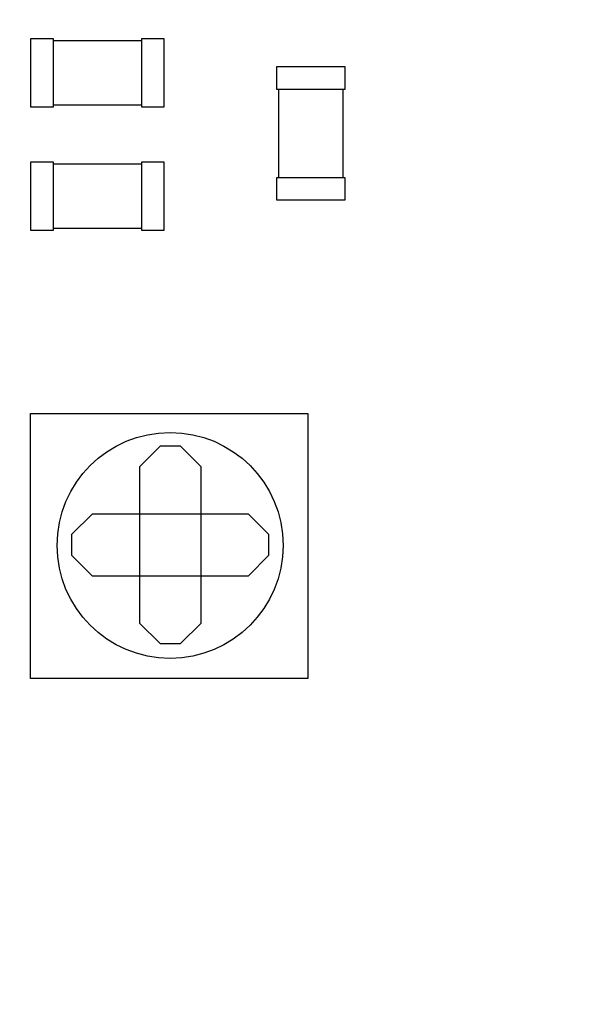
# Model space of a CAD drawing. Header units: millimetres. Extents: x 718 to 1157, y -195 to -52.
# Tile 74 of 156: x 1062 to 1069, y -102 to -90. Entities that reach past the tile are written whole.
import ezdxf

# ---------------------------------------------------------------- set-up
doc = ezdxf.new("R2010")
doc.units = ezdxf.units.MM
doc.header["$LTSCALE"] = 1.21
doc.header["$MEASUREMENT"] = 0
doc.header["$PDMODE"] = 3
doc.header["$PDSIZE"] = 0.3125
doc.layers.get('0').update_dxf_attribs({"linetype": 'CONTINUOUS'})
doc.layers.get('DEFPOINTS').update_dxf_attribs({"linetype": 'CONTINUOUS'})
doc.layers.add('Dim', color=3, linetype='CONTINUOUS', lineweight=25)
doc.styles.get("Standard").update_dxf_attribs({"font": 'txt', "width": 0.8})
doc.dimstyles.get("Standard").update_dxf_attribs({"dimtxt": 0.15625, "dimasz": 0.1875, "dimexe": 0.125, "dimexo": 0.0625, "dimgap": 0.09, "dimtad": 0, "dimtih": 1, "dimtoh": 1, "dimzin": 4, "dimdsep": 46, "dimtxsty": 'Standard', "dimblk": '_FILLED', "dimblk1": '_FILLED', "dimblk2": '_FILLED', "dimcen": 0.09, "dimazin": 1, "dimtp": 0.01, "dimtm": 0.01, "dimtfac": 1, "dimtofl": 0, "dimtmove": 0, "dimatfit": 3, "dimldrblk": '_FILLED', "dimfxl": 1, "dimtolj": 1, "dimtzin": 4, "dimarcsym": 0})

# ---------------------------------------------------------------- blocks, each defined once
blk = doc.blocks.new('_FILLED')
at = {"color": 0, "linetype": 'ByBlock'}
blk.add_solid([(0, 0), (-1, 0.1667), (-1, -0.1667)], dxfattribs=at)
blk = doc.blocks.new('*D36')
at = {"layer": 'DEFPOINTS', "color": 0}
for p in [(1117.488, -60.38), (991.288, -95.917), (1117.488, -95.98)]:
    blk.add_point(p, dxfattribs=at)
at = {"layer": 'Dim', "color": 0, "lineweight": -2}
for p, q in [((991.288, -95.855), (991.288, -60.255)), ((1117.488, -95.917), (1117.488, -60.255)), ((993.828, -60.38), (1049.798, -60.38)), ((1114.948, -60.38), (1058.978, -60.38))]:
    blk.add_line(p, q, dxfattribs=at)
at = {"layer": 'Dim', "color": 0, "lineweight": -2, "xscale": 2.54, "yscale": 2.54, "zscale": 2.54, "rotation": 180}
blk.add_blockref('_FILLED', (991.288, -60.38), dxfattribs=at)
at = {"layer": 'Dim', "color": 0, "lineweight": -2, "xscale": 2.54, "yscale": 2.54, "zscale": 2.54}
blk.add_blockref('_FILLED', (1117.488, -60.38), dxfattribs=at)
at = {"layer": 'Dim', "color": 0, "insert": (1054.388, -60.38), "char_height": 2.5, "attachment_point": 5, "line_spacing_factor": 2.5}
blk.add_mtext('\\A1;126.20', dxfattribs=at)
blk = doc.blocks.new('*D39')
at = {"layer": 'DEFPOINTS', "color": 0}
for p in [(1078.388, -65.829), (1020.388, -101.78), (1078.388, -101.78)]:
    blk.add_point(p, dxfattribs=at)
at = {"layer": 'Dim', "color": 0, "lineweight": -2}
for p, q in [((1020.388, -101.717), (1020.388, -65.704)), ((1078.388, -101.717), (1078.388, -65.704)), ((1022.928, -65.829), (1045.631, -65.829)), ((1075.848, -65.829), (1053.145, -65.829))]:
    blk.add_line(p, q, dxfattribs=at)
at = {"layer": 'Dim', "color": 0, "lineweight": -2, "xscale": 2.54, "yscale": 2.54, "zscale": 2.54, "rotation": 180}
blk.add_blockref('_FILLED', (1020.388, -65.829), dxfattribs=at)
at = {"layer": 'Dim', "color": 0, "lineweight": -2, "xscale": 2.54, "yscale": 2.54, "zscale": 2.54}
blk.add_blockref('_FILLED', (1078.388, -65.829), dxfattribs=at)
at = {"layer": 'Dim', "color": 0, "insert": (1049.388, -65.829), "char_height": 2.5, "attachment_point": 5, "line_spacing_factor": 2.5}
blk.add_mtext('\\A1;58.00', dxfattribs=at)

msp = doc.modelspace()

# ---------------------------------------------------------------- linework, layer by layer
at = {"color": 7, "linetype": 'Continuous'}
for p, q in [((1062.117, -90.684), (1062.117, -89.834)), ((1062.117, -89.834), (1062.392, -89.834)), ((1062.392, -89.834), (1062.392, -90.684)), ((1062.392, -89.859), (1063.488, -89.859)), ((1063.488, -90.684), (1063.488, -89.834)), ((1063.488, -89.834), (1063.763, -89.834)), ((1063.763, -89.834), (1063.763, -90.684)), ((1065.152, -90.186), (1065.152, -90.461)), ((1066.002, -90.186), (1065.152, -90.186)), ((1066.002, -90.461), (1066.002, -90.186)), ((1065.152, -90.461), (1066.002, -90.461)), ((1065.177, -90.461), (1065.177, -91.557)), ((1065.977, -91.557), (1065.977, -90.461)), ((1062.392, -90.684), (1062.117, -90.684)), ((1063.488, -90.659), (1062.392, -90.659)), ((1063.763, -90.684), (1063.488, -90.684)), ((1062.117, -92.211), (1062.117, -91.361)), ((1062.117, -91.361), (1062.392, -91.361)), ((1062.392, -91.361), (1062.392, -92.211)), ((1062.392, -91.386), (1063.488, -91.386)), ((1063.488, -92.211), (1063.488, -91.361)), ((1063.488, -91.361), (1063.763, -91.361)), ((1063.763, -91.361), (1063.763, -92.211)), ((1065.152, -91.557), (1065.152, -91.832)), ((1066.002, -91.557), (1065.152, -91.557)), ((1066.002, -91.832), (1066.002, -91.557)), ((1065.152, -91.832), (1066.002, -91.832)), ((1062.392, -92.211), (1062.117, -92.211)), ((1063.488, -92.186), (1062.392, -92.186)), ((1063.763, -92.211), (1063.488, -92.211)), ((1062.114, -97.749), (1062.114, -94.473)), ((1062.114, -94.473), (1065.543, -94.473)), ((1065.543, -94.473), (1065.543, -97.749)), ((1063.461, -95.133), (1063.715, -94.879)), ((1063.969, -94.879), (1063.715, -94.879)), ((1063.969, -94.879), (1064.223, -95.133)), ((1063.461, -95.133), (1063.461, -97.064)), ((1064.223, -97.064), (1064.223, -95.133)), ((1062.622, -95.971), (1062.876, -95.717)), ((1064.807, -95.717), (1062.876, -95.717)), ((1064.807, -95.717), (1065.061, -95.971)), ((1062.622, -95.971), (1062.622, -96.225)), ((1065.061, -96.225), (1065.061, -95.971)), ((1062.876, -96.479), (1062.622, -96.225)), ((1065.061, -96.225), (1064.807, -96.479)), ((1062.876, -96.479), (1064.807, -96.479)), ((1063.715, -97.318), (1063.461, -97.064)), ((1064.223, -97.064), (1063.969, -97.318)), ((1063.715, -97.318), (1063.969, -97.318)), ((1065.543, -97.749), (1062.114, -97.749))]:
    msp.add_line(p, q, dxfattribs=at)
msp.add_circle((1063.839, -96.104), 1.397, dxfattribs=at)

# ---------------------------------------------------------------- dimensions: what is measured, and where the dimension line sits
at = {"layer": 'Dim'}
for base, p1, p2, picture, middle in [((1117.488, -60.38), (991.288, -95.917), (1117.488, -95.98), '*D36', (1054.388, -60.38)), ((1078.388, -65.829), (1020.388, -101.78), (1078.388, -101.78), '*D39', (1049.388, -65.829))]:
    dim = msp.add_linear_dim(base=base, p1=p1, p2=p2, dimstyle='Standard', override={"dimtxt": 2.5, "dimasz": 2.54, "dimtih": 0, "dimtoh": 0, "dimzin": 0, "dimcen": 0.198, "dimadec": 0, "dimazin": 0, "dimtp": 0, "dimtm": 0, "dimtdec": 4, "dimtzin": 0}, dxfattribs=at)
    dim.commit()
    dim.dimension.update_dxf_attribs({"geometry": picture, "text_midpoint": middle})

doc.saveas('drawing.dxf')
